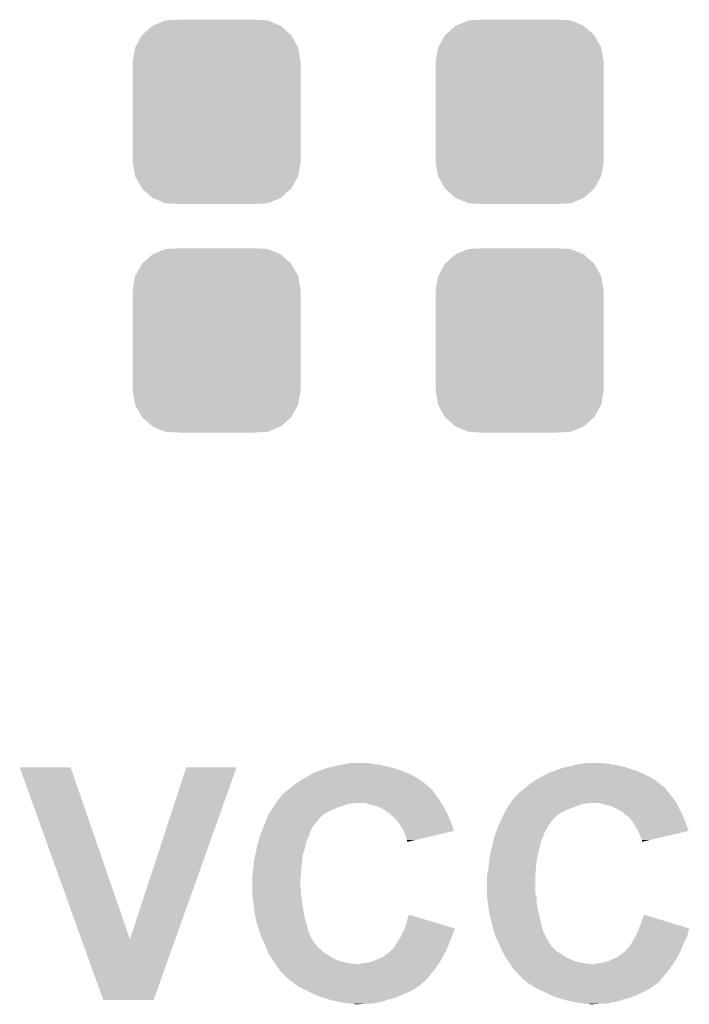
# Model space of a CAD drawing. Extents: x -4 to 126, y -8 to 66.
# Tile 253 of 256: x 111.7 to 114.5, y 46.13 to 50.26. Entities that reach past the tile are written whole.
import ezdxf

# ---------------------------------------------------------------- set-up
doc = ezdxf.new("R2010")
doc.units = 0
doc.layers.get('0').update_dxf_attribs({"linetype": 'CONTINUOUS'})
doc.layers.add('CLICKER_2_FOR_TMPM4L4A_V104_GTO', color=11, linetype='CONTINUOUS')
doc.layers.add('CLICKER_2_FOR_TMPM4L4A_V104_GTS', color=8, linetype='CONTINUOUS')

# ---------------------------------------------------------------- blocks, each defined once
blk = doc.blocks.new('CUSTOM_193')
for points in [[(-0.267216, 0.361152), (-0.213724, 0.383108), (0.26779, 0.361152), (0.21312, 0.383108)], [(-0.213724, 0.383108), (-0.20803, 0.383392), (0.21312, 0.383108), (0.212412, 0.383392)], [(-0.20803, 0.383392), (-0.154122, 0.38608), (0.212412, 0.383392), (0.154132, 0.38608)], [(-0.312264, 0.321732), (-0.26893, 0.360448), (0.312592, 0.321732), (0.268592, 0.360448)], [(-0.26893, 0.360448), (-0.267216, 0.361152), (0.268592, 0.360448), (0.26779, 0.361152)], [(-0.341452, 0.269636), (-0.313432, 0.320688), (0.341702, 0.269636), (0.313176, 0.320688)], [(-0.313432, 0.320688), (-0.312264, 0.321732), (0.313176, 0.320688), (0.312592, 0.321732)], [(-0.35179, 0.21082), (-0.342144, 0.268372), (0.35179, 0.21082), (0.34192, 0.268372)], [(-0.342144, 0.268372), (-0.341452, 0.269636), (0.34192, 0.268372), (0.341702, 0.269636)], [(-0.35179, 0.20955), (-0.35179, 0.21082), (0.35179, 0.20955), (0.35179, 0.21082)], [(-0.35179, -0.20955), (-0.35179, 0.20955), (0.35179, -0.20955), (0.35179, 0.20955)], [(-0.35179, -0.21082), (-0.35179, -0.20955), (0.35179, -0.21082), (0.35179, -0.20955)], [(-0.34192, -0.268358), (-0.35179, -0.21082), (0.342148, -0.268358), (0.35179, -0.21082)], [(-0.341702, -0.269636), (-0.34192, -0.268358), (0.341446, -0.269636), (0.342148, -0.268358)], [(-0.313184, -0.320676), (-0.341702, -0.269636), (0.31344, -0.320676), (0.341446, -0.269636)], [(-0.312594, -0.321732), (-0.313184, -0.320676), (0.312258, -0.321732), (0.31344, -0.320676)], [(-0.268602, -0.36044), (-0.312594, -0.321732), (0.26894, -0.36044), (0.312258, -0.321732)], [(-0.267792, -0.361154), (-0.268602, -0.36044), (0.2672, -0.361154), (0.26894, -0.36044)], [(-0.213136, -0.383104), (-0.267792, -0.361154), (0.213734, -0.383104), (0.2672, -0.361154)], [(-0.212414, -0.383394), (-0.213136, -0.383104), (0.207926, -0.383394), (0.213734, -0.383104)], [(-0.154122, -0.38608), (-0.212414, -0.383394), (0.154132, -0.38608), (0.207926, -0.383394)]]:
    blk.add_solid(points)

msp = doc.modelspace()

# ---------------------------------------------------------------- linework, layer by layer
at = {"layer": 'CLICKER_2_FOR_TMPM4L4A_V104_GTO'}
for points in [[(111.696534, 47.127144), (111.696528, 47.127158), (111.909864, 47.127144), (111.696528, 47.127158)], [(111.955726, 46.405862), (111.696534, 47.127144), (112.158802, 46.405862), (111.909864, 47.127144)], [(112.158802, 46.405862), (112.395006, 47.127132), (112.34847, 46.405862), (112.60581, 47.127132)], [(112.395006, 47.127132), (112.395016, 47.12716), (112.60581, 47.127132), (112.395016, 47.12716)], [(112.930942, 47.1043), (112.951896, 47.11192), (113.31829, 47.1043), (113.29924, 47.11192)], [(112.951896, 47.11192), (112.972852, 47.11954), (113.29924, 47.11192), (113.27638, 47.11954)], [(112.972852, 47.11954), (112.986822, 47.12462), (113.27638, 47.11954), (113.259446, 47.12462)], [(112.986822, 47.12462), (112.997828, 47.12716), (113.259446, 47.12462), (113.250978, 47.12716)], [(112.997828, 47.12716), (113.01984, 47.13224), (113.250978, 47.12716), (113.22812, 47.13224)], [(113.01984, 47.13224), (113.041852, 47.13732), (113.22812, 47.13224), (113.2078, 47.13732)], [(113.041852, 47.13732), (113.05286, 47.13986), (113.2078, 47.13732), (113.18748, 47.13986)], [(113.05286, 47.13986), (113.07064, 47.1424), (113.18748, 47.13986), (113.17224, 47.1424)], [(113.07064, 47.1424), (113.088422, 47.14494), (113.17224, 47.1424), (113.154458, 47.14494)], [(113.916462, 47.1043), (113.937416, 47.11192), (114.30127, 47.1043), (114.28222, 47.11192)], [(113.937416, 47.11192), (113.972342, 47.12462), (114.28222, 47.11192), (114.244116, 47.12462)], [(113.972342, 47.12462), (113.983338, 47.127158), (114.244116, 47.12462), (114.2365, 47.127158)], [(113.983338, 47.127158), (114.00536, 47.13224), (114.2365, 47.127158), (114.213636, 47.13224)], [(114.00536, 47.13224), (114.02568, 47.13732), (114.213636, 47.13224), (114.190778, 47.13732)], [(114.02568, 47.13732), (114.035842, 47.13986), (114.190778, 47.13732), (114.173, 47.13986)], [(114.035842, 47.13986), (114.054892, 47.1424), (114.173, 47.13986), (114.15522, 47.1424)], [(114.054892, 47.1424), (114.073942, 47.14494), (114.15522, 47.1424), (114.139978, 47.14494)], [(112.854232, 47.05858), (112.8649, 47.0662), (113.395762, 47.05858), (113.384876, 47.0662)], [(112.8649, 47.0662), (112.881158, 47.07636), (113.384876, 47.0662), (113.370358, 47.07636)], [(112.881158, 47.07636), (112.88522, 47.078898), (113.370358, 47.07636), (113.366298, 47.078898)], [(112.88522, 47.078898), (112.90351, 47.08906), (113.366298, 47.078898), (113.350038, 47.08906)], [(112.90351, 47.08906), (112.92637, 47.10176), (113.350038, 47.08906), (113.32464, 47.10176)], [(112.92637, 47.10176), (112.930942, 47.1043), (113.32464, 47.10176), (113.31829, 47.1043)], [(113.8301, 47.0535), (113.84788, 47.0662), (114.38527, 47.0535), (114.368942, 47.0662)], [(113.84788, 47.0662), (113.864138, 47.07636), (114.368942, 47.0662), (114.355878, 47.07636)], [(113.864138, 47.07636), (113.8682, 47.078898), (114.355878, 47.07636), (114.35131, 47.078898)], [(113.8682, 47.078898), (113.886488, 47.08906), (114.35131, 47.078898), (114.33302, 47.08906)], [(113.886488, 47.08906), (113.89106, 47.0916), (114.33302, 47.08906), (114.32794, 47.0916)], [(113.89106, 47.0916), (113.91138, 47.10176), (114.32794, 47.0916), (114.30762, 47.10176)], [(113.91138, 47.10176), (113.916462, 47.1043), (114.30762, 47.10176), (114.30127, 47.1043)], [(112.809022, 47.02302), (112.815794, 47.0281), (113.432168, 47.02302), (113.42878, 47.0281)], [(112.815794, 47.0281), (112.81918, 47.03064), (113.42878, 47.0281), (113.42624, 47.03064)], [(112.81918, 47.03064), (112.828696, 47.038254), (113.42624, 47.03064), (113.418626, 47.038254)], [(112.828696, 47.038254), (112.831852, 47.040778), (113.418626, 47.038254), (113.41862, 47.040778)], [(112.831852, 47.040778), (112.83188, 47.0408), (113.41862, 47.040778), (113.416086, 47.0408)], [(112.83188, 47.0408), (112.84712, 47.0535), (113.416086, 47.0408), (113.40157, 47.0535)], [(112.84712, 47.0535), (112.854232, 47.05858), (113.40157, 47.0535), (113.395762, 47.05858)], [(113.792002, 47.023022), (113.798772, 47.0281), (114.415146, 47.023022), (114.41176, 47.0281)], [(113.798772, 47.0281), (113.80216, 47.03064), (114.41176, 47.0281), (114.409222, 47.03064)], [(113.80216, 47.03064), (113.805334, 47.03318), (114.409222, 47.03064), (114.406682, 47.03318)], [(113.805334, 47.03318), (113.81168, 47.038256), (114.406682, 47.03318), (114.404142, 47.038256)], [(113.81168, 47.038256), (113.814856, 47.040798), (114.404142, 47.038256), (114.4016, 47.040798)], [(113.814856, 47.040798), (113.81486, 47.0408), (114.4016, 47.040798), (114.401598, 47.0408)], [(113.81486, 47.0408), (113.8301, 47.0535), (114.401598, 47.0408), (114.38527, 47.0535)], [(112.77346, 46.98238), (112.781768, 46.992538), (113.460278, 46.98238), (113.454182, 46.992538)], [(112.781768, 46.992538), (112.79632, 47.010326), (113.454182, 46.992538), (113.440842, 47.010326)], [(112.79632, 47.010326), (112.796332, 47.01286), (113.440842, 47.010326), (113.43894, 47.01286)], [(112.796332, 47.01286), (112.796334, 47.012866), (113.43894, 47.01286), (113.438936, 47.012866)], [(112.796334, 47.012866), (112.8014, 47.015402), (113.438936, 47.012866), (113.437246, 47.015402)], [(112.8014, 47.015402), (112.809022, 47.02302), (113.437246, 47.015402), (113.432168, 47.02302)], [(113.75644, 46.98238), (113.76475, 46.992538), (114.445798, 46.98238), (114.439702, 46.992538)], [(113.76475, 46.992538), (113.779298, 47.010318), (114.439702, 46.992538), (114.424144, 47.010318)], [(113.779298, 47.010318), (113.781838, 47.012858), (114.424144, 47.010318), (114.42192, 47.012858)], [(113.781838, 47.012858), (113.781844, 47.012862), (114.42192, 47.012858), (114.421918, 47.012862)], [(113.781844, 47.012862), (113.78692, 47.015404), (114.421918, 47.012862), (114.420224, 47.015404)], [(113.78692, 47.015404), (113.792002, 47.023022), (114.420224, 47.015404), (114.415146, 47.023022)], [(112.744364, 46.936658), (112.749214, 46.94428), (112.981738, 46.936658), (112.99698, 46.94428)], [(112.749214, 46.94428), (112.757296, 46.95698), (112.99698, 46.94428), (113.02492, 46.95698)], [(112.757296, 46.95698), (112.768608, 46.974758), (113.02492, 46.95698), (113.078258, 46.974758)], [(112.768608, 46.974758), (112.76861, 46.97476), (113.078258, 46.974758), (113.088418, 46.97476)], [(112.76861, 46.97476), (112.770226, 46.9773), (113.088418, 46.97476), (113.098578, 46.9773)], [(112.770226, 46.9773), (112.77346, 46.98238), (113.463326, 46.9773), (113.460278, 46.98238)], [(113.169702, 46.96968), (113.144298, 46.9773), (113.467898, 46.96968), (113.463326, 46.9773)], [(113.181136, 46.96714), (113.169702, 46.96968), (113.46942, 46.96714), (113.467898, 46.96968)], [(113.192558, 46.964602), (113.181136, 46.96714), (113.470902, 46.964602), (113.46942, 46.96714)], [(113.228118, 46.94682), (113.192558, 46.964602), (113.481274, 46.94682), (113.470902, 46.964602)], [(113.23828, 46.9392), (113.228118, 46.94682), (113.485718, 46.9392), (113.481274, 46.94682)], [(113.72896, 46.936658), (113.733118, 46.94428), (113.964718, 46.936658), (113.97996, 46.94428)], [(113.733118, 46.94428), (113.73866, 46.95444), (113.97996, 46.94428), (114.004344, 46.95444)], [(113.73866, 46.95444), (113.740276, 46.95698), (114.004344, 46.95444), (114.010442, 46.95698)], [(113.740276, 46.95698), (113.74674, 46.96714), (114.010442, 46.95698), (114.03838, 46.96714)], [(113.74674, 46.96714), (113.751588, 46.974758), (114.03838, 46.96714), (114.061238, 46.974758)], [(113.751588, 46.974758), (113.75159, 46.97476), (114.061238, 46.974758), (114.073936, 46.97476)], [(113.75159, 46.97476), (113.753206, 46.977298), (114.073936, 46.97476), (114.081558, 46.977298)], [(113.753206, 46.9773), (113.75644, 46.98238), (114.448846, 46.9773), (114.445798, 46.98238)], [(113.753206, 46.977298), (113.753206, 46.9773), (114.081558, 46.977298), (114.127278, 46.9773)], [(114.152682, 46.96968), (114.127278, 46.9773), (114.453418, 46.96968), (114.448846, 46.9773)], [(114.164116, 46.96714), (114.152682, 46.96968), (114.45494, 46.96714), (114.453418, 46.96968)], [(114.175538, 46.964602), (114.164116, 46.96714), (114.45621, 46.964602), (114.45494, 46.96714)], [(114.2111, 46.94682), (114.175538, 46.964602), (114.4651, 46.94682), (114.45621, 46.964602)], [(114.223798, 46.939202), (114.2111, 46.94682), (114.46891, 46.939202), (114.4651, 46.94682)], [(112.727154, 46.898562), (112.733016, 46.9138), (112.941102, 46.898562), (112.9538, 46.9138)], [(112.733016, 46.9138), (112.7379, 46.926498), (112.9538, 46.9138), (112.966498, 46.926498)], [(112.7379, 46.926498), (112.737902, 46.9265), (112.966498, 46.926498), (112.9665, 46.9265)], [(112.737902, 46.9265), (112.744364, 46.936658), (112.9665, 46.9265), (112.981738, 46.936658)], [(113.242094, 46.936658), (113.23828, 46.9392), (113.4872, 46.936658), (113.485718, 46.9392)], [(113.2459, 46.93412), (113.242094, 46.936658), (113.488288, 46.93412), (113.4872, 46.936658)], [(113.24844, 46.931578), (113.2459, 46.93412), (113.489378, 46.931578), (113.488288, 46.93412)], [(113.26622, 46.916342), (113.24844, 46.931578), (113.495908, 46.916342), (113.489378, 46.931578)], [(113.279558, 46.9011), (113.26622, 46.916342), (113.50244, 46.9011), (113.495908, 46.916342)], [(113.284, 46.896022), (113.279558, 46.9011), (113.504342, 46.896022), (113.50244, 46.9011)], [(113.710522, 46.898556), (113.717558, 46.9138), (113.924078, 46.898556), (113.93678, 46.9138)], [(113.717558, 46.9138), (113.723418, 46.926498), (113.93678, 46.9138), (113.949478, 46.926498)], [(113.723418, 46.926498), (113.72342, 46.9265), (113.949478, 46.926498), (113.94948, 46.9265)], [(113.72342, 46.9265), (113.72896, 46.936658), (113.94948, 46.9265), (113.964718, 46.936658)], [(114.226342, 46.93666), (114.223798, 46.939202), (114.47018, 46.93666), (114.46891, 46.939202)], [(114.23142, 46.931582), (114.226342, 46.93666), (114.472358, 46.931582), (114.47018, 46.93666)], [(114.251738, 46.916342), (114.23142, 46.931582), (114.478888, 46.916342), (114.472358, 46.931582)], [(114.26317, 46.9011), (114.251738, 46.916342), (114.48542, 46.9011), (114.478888, 46.916342)], [(114.26698, 46.896018), (114.26317, 46.9011), (114.487324, 46.896018), (114.48542, 46.9011)], [(112.709114, 46.852842), (112.7125, 46.862998), (112.91316, 46.852842), (112.917222, 46.862998)], [(112.7125, 46.862998), (112.713558, 46.86554), (112.917222, 46.862998), (112.91824, 46.86554)], [(112.713558, 46.86554), (112.71779, 46.875696), (112.91824, 46.86554), (112.923318, 46.875696)], [(112.71779, 46.875696), (112.720966, 46.883318), (112.923318, 46.875696), (112.930936, 46.883318)], [(112.720966, 46.883318), (112.72414, 46.890936), (112.930936, 46.883318), (112.93348, 46.890936)], [(112.72414, 46.890936), (112.7252, 46.89348), (112.93348, 46.890936), (112.936022, 46.89348)], [(112.7252, 46.89348), (112.727154, 46.898562), (112.936022, 46.89348), (112.941102, 46.898562)], [(113.2967, 46.8757), (113.284, 46.896022), (113.51195, 46.8757), (113.504342, 46.896022)], [(113.305414, 46.860454), (113.2967, 46.8757), (113.517656, 46.860454), (113.51195, 46.8757)], [(113.30686, 46.857922), (113.305414, 46.860454), (113.506822, 46.857922), (113.517656, 46.860454)], [(113.692094, 46.85284), (113.69548, 46.862998), (113.89614, 46.85284), (113.902232, 46.862998)], [(113.69548, 46.862998), (113.696538, 46.865542), (113.902232, 46.862998), (113.90376, 46.865542)], [(113.696538, 46.865542), (113.70077, 46.875698), (113.90376, 46.865542), (113.90884, 46.875698)], [(113.70077, 46.875698), (113.70712, 46.89094), (113.90884, 46.875698), (113.919, 46.89094)], [(113.70712, 46.89094), (113.70818, 46.89348), (113.919, 46.89094), (113.921538, 46.89348)], [(113.70818, 46.89348), (113.710522, 46.898556), (113.921538, 46.89348), (113.924078, 46.898556)], [(114.27968, 46.8757), (114.26698, 46.896018), (114.49493, 46.8757), (114.487324, 46.896018)], [(114.288394, 46.860454), (114.27968, 46.8757), (114.500636, 46.860454), (114.49493, 46.8757)], [(114.28984, 46.857922), (114.288394, 46.860454), (114.489796, 46.857922), (114.500636, 46.860454)], [(112.69218, 46.799502), (112.699212, 46.822358), (112.894744, 46.799502), (112.900458, 46.822358)], [(112.699212, 46.822358), (112.70234, 46.83252), (112.900458, 46.822358), (112.905538, 46.83252)], [(112.70234, 46.83252), (112.704032, 46.8376), (112.905538, 46.83252), (112.90808, 46.8376)], [(112.704032, 46.8376), (112.709114, 46.852842), (112.90808, 46.8376), (112.91316, 46.852842)], [(113.314478, 46.840142), (113.30686, 46.857922), (113.430746, 46.840142), (113.506822, 46.857922)], [(113.31702, 46.827442), (113.314478, 46.840142), (113.376406, 46.827442), (113.430746, 46.840142)], [(113.319558, 46.822364), (113.31702, 46.827442), (113.354678, 46.822364), (113.376406, 46.827442)], [(113.31956, 46.817286), (113.319558, 46.822364), (113.33295, 46.817286), (113.354678, 46.822364)], [(113.6777, 46.7995), (113.682974, 46.822358), (113.877724, 46.7995), (113.883438, 46.822358)], [(113.682974, 46.822358), (113.68532, 46.832518), (113.883438, 46.822358), (113.888518, 46.832518)], [(113.68532, 46.832518), (113.687014, 46.8376), (113.888518, 46.832518), (113.89106, 46.8376)], [(113.687014, 46.8376), (113.692094, 46.85284), (113.89106, 46.8376), (113.89614, 46.85284)], [(114.29746, 46.84014), (114.28984, 46.857922), (114.413682, 46.84014), (114.489796, 46.857922)], [(114.30254, 46.82744), (114.29746, 46.84014), (114.35932, 46.82744), (114.413682, 46.84014)], [(114.305078, 46.822364), (114.30254, 46.82744), (114.337594, 46.822364), (114.35932, 46.82744)], [(114.30508, 46.814768), (114.305078, 46.822364), (114.30508, 46.814768), (114.337594, 46.822364)], [(112.6871, 46.77156), (112.688946, 46.781722), (112.886912, 46.77156), (112.8903, 46.781722)], [(112.688946, 46.781722), (112.69218, 46.799502), (112.8903, 46.781722), (112.894744, 46.799502)], [(113.322092, 46.814748), (113.31956, 46.817286), (113.322092, 46.814748), (113.33295, 46.817286)], [(113.67008, 46.771562), (113.67285, 46.78172), (113.871022, 46.771562), (113.87328, 46.78172)], [(113.67285, 46.78172), (113.6777, 46.7995), (113.87328, 46.78172), (113.877724, 46.7995)], [(112.67694, 46.71568), (112.67948, 46.74108), (112.878362, 46.71568), (112.880902, 46.74108)], [(112.67948, 46.74108), (112.683924, 46.758858), (112.880902, 46.74108), (112.88268, 46.758858)], [(112.683924, 46.758858), (112.6871, 46.77156), (112.88268, 46.758858), (112.886912, 46.77156)], [(113.664238, 46.733462), (113.665, 46.74108), (113.86312, 46.733462), (113.864642, 46.74108)], [(113.665, 46.74108), (113.667962, 46.75886), (113.864642, 46.74108), (113.8682, 46.75886)], [(113.667962, 46.75886), (113.67008, 46.771562), (113.8682, 46.75886), (113.871022, 46.771562)], [(112.6744, 46.69282), (112.676092, 46.70806), (112.87633, 46.69282), (112.8776, 46.70806)], [(112.676092, 46.70806), (112.67694, 46.71568), (112.8776, 46.70806), (112.878362, 46.71568)], [(113.65992, 46.692822), (113.661612, 46.70806), (113.85931, 46.692822), (113.86058, 46.70806)], [(113.661612, 46.70806), (113.66246, 46.71568), (113.86058, 46.70806), (113.86134, 46.71568)], [(113.66246, 46.71568), (113.664238, 46.733462), (113.86134, 46.71568), (113.86312, 46.733462)], [(112.67186, 46.6725), (112.672494, 46.67758), (112.874668, 46.6725), (112.87506, 46.67758)], [(112.67186, 46.644562), (112.67186, 46.6725), (112.87252, 46.644562), (112.874668, 46.6725)], [(112.672494, 46.67758), (112.6744, 46.69282), (112.87506, 46.67758), (112.87633, 46.69282)], [(113.65484, 46.672502), (113.65611, 46.677582), (113.85804, 46.672502), (113.85804, 46.677582)], [(113.65484, 46.598836), (113.65484, 46.672502), (113.85804, 46.598836), (113.85804, 46.672502)], [(113.65611, 46.677582), (113.65992, 46.692822), (113.85804, 46.677582), (113.85931, 46.692822)], [(112.67186, 46.626778), (112.67186, 46.644562), (112.87252, 46.626778), (112.87252, 46.644562)], [(112.67186, 46.616618), (112.67186, 46.626778), (112.87506, 46.616618), (112.87252, 46.626778)], [(112.67186, 46.59884), (112.67186, 46.616618), (112.87506, 46.59884), (112.87506, 46.616618)], [(112.67186, 46.588682), (112.67186, 46.59884), (112.876512, 46.588682), (112.87506, 46.59884)], [(112.675248, 46.56328), (112.67186, 46.588682), (112.88014, 46.56328), (112.876512, 46.588682)], [(113.65484, 46.588682), (113.65484, 46.598836), (113.860942, 46.588682), (113.85804, 46.598836)], [(113.655858, 46.581058), (113.65484, 46.588682), (113.86312, 46.581058), (113.860942, 46.588682)], [(113.658228, 46.56328), (113.655858, 46.581058), (113.86312, 46.56328), (113.86312, 46.581058)], [(112.677958, 46.54296), (112.675248, 46.56328), (112.88268, 46.54296), (112.88014, 46.56328)], [(112.68202, 46.51248), (112.677958, 46.54296), (112.88806, 46.51248), (112.88268, 46.54296)], [(113.660938, 46.54296), (113.658228, 46.56328), (113.86566, 46.54296), (113.86312, 46.56328)], [(113.665, 46.512482), (113.660938, 46.54296), (113.872832, 46.512482), (113.86566, 46.54296)], [(112.684742, 46.49978), (112.68202, 46.51248), (112.8903, 46.49978), (112.88806, 46.51248)], [(112.68964, 46.47692), (112.684742, 46.49978), (112.89665, 46.47692), (112.8903, 46.49978)], [(113.31702, 46.47184), (113.327202, 46.509934), (113.453042, 46.47184), (113.327202, 46.509934)], [(113.66863, 46.49978), (113.665, 46.512482), (113.87582, 46.49978), (113.872832, 46.512482)], [(113.67516, 46.47692), (113.66863, 46.49978), (113.880902, 46.47692), (113.87582, 46.49978)], [(114.3, 46.471838), (114.31272, 46.509936), (114.436916, 46.471838), (114.31272, 46.509936)], [(112.696674, 46.45406), (112.68964, 46.47692), (112.903, 46.45406), (112.89665, 46.47692)], [(112.6998, 46.4439), (112.696674, 46.45406), (112.90554, 46.4439), (112.903, 46.45406)], [(113.306272, 46.443898), (113.308226, 46.448976), (113.51768, 46.443898), (113.520218, 46.448976)], [(113.308226, 46.448976), (113.309198, 46.451504), (113.520218, 46.448976), (113.52022, 46.451504)], [(113.309198, 46.451504), (113.31702, 46.47184), (113.52022, 46.451504), (113.453042, 46.47184)], [(113.680438, 46.454058), (113.67516, 46.47692), (113.885982, 46.454058), (113.880902, 46.47692)], [(113.682782, 46.4439), (113.680438, 46.454058), (113.889792, 46.4439), (113.885982, 46.454058)], [(114.289252, 46.443898), (114.291206, 46.448976), (114.50066, 46.443898), (114.503198, 46.448976)], [(114.291206, 46.448976), (114.292178, 46.451504), (114.503198, 46.448976), (114.5032, 46.451504)], [(114.292178, 46.451504), (114.3, 46.471838), (114.5032, 46.451504), (114.436916, 46.471838)], [(112.047016, 46.151816), (111.955726, 46.405862), (112.257828, 46.151816), (112.34847, 46.405862)], [(112.703188, 46.433738), (112.6998, 46.4439), (112.90808, 46.433738), (112.90554, 46.4439)], [(112.70996, 46.413422), (112.703188, 46.433738), (112.91824, 46.413422), (112.90808, 46.433738)], [(112.71885, 46.395642), (112.70996, 46.413422), (112.9284, 46.395642), (112.91824, 46.413422)], [(113.279766, 46.395642), (113.289926, 46.410882), (113.4999, 46.395642), (113.50498, 46.410882)], [(113.289926, 46.410882), (113.29162, 46.413422), (113.50498, 46.410882), (113.505996, 46.413422)], [(113.29162, 46.413422), (113.303048, 46.43628), (113.505996, 46.413422), (113.51514, 46.43628)], [(113.303048, 46.43628), (113.30432, 46.43882), (113.51514, 46.43628), (113.515986, 46.43882)], [(113.30432, 46.43882), (113.306272, 46.443898), (113.515986, 46.43882), (113.51768, 46.443898)], [(113.68617, 46.43374), (113.682782, 46.4439), (113.8936, 46.43374), (113.889792, 46.4439)], [(113.69294, 46.413422), (113.68617, 46.43374), (113.90376, 46.413422), (113.8936, 46.43374)], [(113.701832, 46.39564), (113.69294, 46.413422), (113.91392, 46.39564), (113.90376, 46.413422)], [(114.264722, 46.39564), (114.273188, 46.41088), (114.48288, 46.39564), (114.4905, 46.41088)], [(114.273188, 46.41088), (114.2746, 46.41342), (114.4905, 46.41088), (114.491514, 46.41342)], [(114.2746, 46.41342), (114.279678, 46.423578), (114.491514, 46.41342), (114.495578, 46.423578)], [(114.279678, 46.423578), (114.286028, 46.436278), (114.495578, 46.423578), (114.49812, 46.436278)], [(114.286028, 46.436278), (114.2873, 46.43882), (114.49812, 46.436278), (114.498966, 46.43882)], [(114.2873, 46.43882), (114.289252, 46.443898), (114.498966, 46.43882), (114.50066, 46.443898)], [(112.72266, 46.38802), (112.71885, 46.395642), (112.93475, 46.38802), (112.9284, 46.395642)], [(112.725712, 46.380394), (112.72266, 46.38802), (112.9411, 46.380394), (112.93475, 46.38802)], [(112.726724, 46.37786), (112.725712, 46.380394), (112.941122, 46.37786), (112.9411, 46.380394)], [(112.72673, 46.377846), (112.726724, 46.37786), (112.943646, 46.377846), (112.941122, 46.37786)], [(112.728756, 46.37278), (112.72673, 46.377846), (112.946184, 46.37278), (112.943646, 46.377846)], [(112.73079, 46.367698), (112.728756, 46.37278), (112.953802, 46.367698), (112.946184, 46.37278)], [(112.73282, 46.36262), (112.73079, 46.367698), (112.958882, 46.36262), (112.953802, 46.367698)], [(113.253518, 46.36008), (113.266222, 46.372782), (113.48466, 46.36008), (113.490102, 46.372782)], [(113.266222, 46.372782), (113.27638, 46.39056), (113.490102, 46.372782), (113.497722, 46.39056)], [(113.27638, 46.39056), (113.279766, 46.395642), (113.497722, 46.39056), (113.4999, 46.395642)], [(113.70564, 46.38802), (113.701832, 46.39564), (113.919, 46.38802), (113.91392, 46.39564)], [(113.70869, 46.380396), (113.70564, 46.38802), (113.92408, 46.380396), (113.919, 46.38802)], [(113.709704, 46.37786), (113.70869, 46.380396), (113.924102, 46.37786), (113.92408, 46.380396)], [(113.709708, 46.377854), (113.709704, 46.37786), (113.926626, 46.377854), (113.924102, 46.37786)], [(113.7158, 46.36262), (113.709708, 46.377854), (113.941862, 46.36262), (113.926626, 46.377854)], [(114.236498, 46.36008), (114.2492, 46.37278), (114.46764, 46.36008), (114.473082, 46.37278)], [(114.2492, 46.37278), (114.261902, 46.39056), (114.473082, 46.37278), (114.480702, 46.39056)], [(114.261902, 46.39056), (114.264722, 46.39564), (114.480702, 46.39056), (114.48288, 46.39564)], [(112.736208, 46.355), (112.73282, 46.36262), (112.966502, 46.355), (112.958882, 46.36262)], [(112.741852, 46.3423), (112.736208, 46.355), (112.98682, 46.3423), (112.966502, 46.355)], [(112.74298, 46.33976), (112.741852, 46.3423), (112.99063, 46.33976), (112.98682, 46.3423)], [(112.752052, 46.32706), (112.74298, 46.33976), (113.00968, 46.32706), (112.99063, 46.33976)], [(112.75568, 46.32198), (112.752052, 46.32706), (113.021874, 46.32198), (113.00968, 46.32706)], [(113.194464, 46.32198), (113.22304, 46.334682), (113.46434, 46.32198), (113.471114, 46.334682)], [(113.22304, 46.334682), (113.2459, 46.352462), (113.471114, 46.334682), (113.480596, 46.352462)], [(113.2459, 46.352462), (113.253518, 46.36008), (113.480596, 46.352462), (113.48466, 46.36008)], [(113.720034, 46.355), (113.7158, 46.36262), (113.949482, 46.355), (113.941862, 46.36262)], [(113.72709, 46.3423), (113.720034, 46.355), (113.9698, 46.3423), (113.949482, 46.355)], [(113.7285, 46.33976), (113.72709, 46.3423), (113.974034, 46.33976), (113.9698, 46.3423)], [(113.735758, 46.32706), (113.7285, 46.33976), (113.995202, 46.32706), (113.974034, 46.33976)], [(113.738658, 46.321982), (113.735758, 46.32706), (114.006374, 46.321982), (113.995202, 46.32706)], [(114.179984, 46.32198), (114.1857, 46.32452), (114.44732, 46.32198), (114.448674, 46.32452)], [(114.1857, 46.32452), (114.20602, 46.334682), (114.448674, 46.32452), (114.454094, 46.334682)], [(114.20602, 46.334682), (114.22888, 46.352462), (114.454094, 46.334682), (114.463576, 46.352462)], [(114.22888, 46.352462), (114.236498, 46.36008), (114.463576, 46.352462), (114.46764, 46.36008)], [(112.76076, 46.31436), (112.75568, 46.32198), (113.040162, 46.31436), (113.021874, 46.32198)], [(112.76584, 46.30674), (112.76076, 46.31436), (113.07318, 46.30674), (113.040162, 46.31436)], [(112.767534, 46.3042), (112.76584, 46.30674), (113.09096, 46.3042), (113.07318, 46.30674)], [(112.769228, 46.30166), (112.767534, 46.3042), (113.111282, 46.30166), (113.09096, 46.3042)], [(112.776, 46.2915), (112.769228, 46.30166), (113.44402, 46.2915), (113.450792, 46.30166)], [(112.781716, 46.28388), (112.776, 46.2915), (113.43894, 46.28388), (113.44402, 46.2915)], [(112.78362, 46.28134), (112.781716, 46.28388), (113.436908, 46.28134), (113.43894, 46.28388)], [(113.111282, 46.30166), (113.118904, 46.301662), (113.450792, 46.30166), (113.450794, 46.301662)], [(113.118904, 46.301662), (113.123982, 46.3042), (113.450794, 46.301662), (113.452486, 46.3042)], [(113.123982, 46.3042), (113.13922, 46.30674), (113.452486, 46.3042), (113.45418, 46.30674)], [(113.13922, 46.30674), (113.159542, 46.30928), (113.45418, 46.30674), (113.455872, 46.30928)], [(113.159542, 46.30928), (113.177322, 46.31436), (113.455872, 46.30928), (113.45926, 46.31436)], [(113.177322, 46.31436), (113.194464, 46.32198), (113.45926, 46.31436), (113.46434, 46.32198)], [(113.74501, 46.31436), (113.738658, 46.321982), (114.023142, 46.31436), (114.006374, 46.321982)], [(113.75136, 46.30674), (113.74501, 46.31436), (114.0587, 46.30674), (114.023142, 46.31436)], [(113.75136, 46.306738), (113.75136, 46.30674), (114.058714, 46.306738), (114.0587, 46.30674)], [(113.75263, 46.3042), (113.75136, 46.306738), (114.07648, 46.3042), (114.058714, 46.306738)], [(113.7539, 46.30166), (113.75263, 46.3042), (114.096802, 46.30166), (114.07648, 46.3042)], [(113.75898, 46.291502), (113.7539, 46.30166), (114.427, 46.291502), (114.433772, 46.30166)], [(113.764698, 46.28388), (113.75898, 46.291502), (114.42192, 46.28388), (114.427, 46.291502)], [(113.7666, 46.281342), (113.764698, 46.28388), (114.419888, 46.281342), (114.42192, 46.28388)], [(114.096802, 46.30166), (114.101882, 46.301662), (114.433772, 46.30166), (114.433774, 46.301662)], [(114.101882, 46.301662), (114.1095, 46.3042), (114.433774, 46.301662), (114.435466, 46.3042)], [(114.1095, 46.3042), (114.12474, 46.30674), (114.435466, 46.3042), (114.43716, 46.30674)], [(114.12474, 46.30674), (114.14252, 46.30928), (114.43716, 46.30674), (114.438852, 46.30928)], [(114.14252, 46.30928), (114.162842, 46.31436), (114.438852, 46.30928), (114.44224, 46.31436)], [(114.162842, 46.31436), (114.179984, 46.32198), (114.44224, 46.31436), (114.44732, 46.32198)], [(112.7887, 46.27372), (112.78362, 46.28134), (113.430812, 46.27372), (113.436908, 46.28134)], [(112.81664, 46.24578), (112.7887, 46.27372), (113.40846, 46.24578), (113.430812, 46.27372)], [(112.81918, 46.24324), (112.81664, 46.24578), (113.40592, 46.24324), (113.40846, 46.24578)], [(112.83823, 46.228), (112.81918, 46.24324), (113.39068, 46.228), (113.40592, 46.24324)], [(113.774218, 46.27372), (113.7666, 46.281342), (114.413792, 46.27372), (114.419888, 46.281342)], [(113.776754, 46.268654), (113.774218, 46.27372), (114.409738, 46.268654), (114.413792, 46.27372)], [(113.779294, 46.26864), (113.776754, 46.268654), (114.409728, 46.26864), (114.409738, 46.268654)], [(113.799874, 46.24578), (113.779294, 46.26864), (114.39144, 46.24578), (114.409728, 46.26864)], [(113.80216, 46.24324), (113.799874, 46.24578), (114.389262, 46.24324), (114.39144, 46.24578)], [(113.821214, 46.227998), (113.80216, 46.24324), (114.376198, 46.227998), (114.389262, 46.24324)], [(112.84458, 46.22292), (112.83823, 46.228), (113.384752, 46.22292), (113.39068, 46.228)], [(112.859092, 46.212762), (112.84458, 46.22292), (113.3729, 46.212762), (113.384752, 46.22292)], [(112.862724, 46.21022), (112.859092, 46.212762), (113.370354, 46.21022), (113.3729, 46.212762)], [(112.862734, 46.210214), (112.862724, 46.21022), (113.367814, 46.210214), (113.370354, 46.21022)], [(112.869978, 46.205142), (112.862734, 46.210214), (113.362742, 46.205142), (113.367814, 46.210214)], [(112.869984, 46.20514), (112.869978, 46.205142), (113.36274, 46.20514), (113.362742, 46.205142)], [(112.881158, 46.20006), (112.869984, 46.20514), (113.355118, 46.20006), (113.36274, 46.20514)], [(112.892334, 46.19498), (112.881158, 46.20006), (113.344962, 46.19498), (113.355118, 46.20006)], [(113.82756, 46.22292), (113.821214, 46.227998), (114.36943, 46.22292), (114.376198, 46.227998)], [(113.843544, 46.21275), (113.82756, 46.22292), (114.35588, 46.21275), (114.36943, 46.22292)], [(113.84752, 46.21022), (113.843544, 46.21275), (114.355858, 46.21022), (114.35588, 46.21275)], [(113.847526, 46.210216), (113.84752, 46.21022), (114.353334, 46.210216), (114.355858, 46.21022)], [(113.8555, 46.205142), (113.847526, 46.210216), (114.345722, 46.205142), (114.353334, 46.210216)], [(113.865664, 46.20006), (113.8555, 46.205142), (114.338098, 46.20006), (114.345722, 46.205142)], [(113.875822, 46.19498), (113.865664, 46.20006), (114.327942, 46.19498), (114.338098, 46.20006)], [(112.89792, 46.19244), (112.892334, 46.19498), (113.340728, 46.19244), (113.344962, 46.19498)], [(112.90808, 46.18736), (112.89792, 46.19244), (113.33226, 46.18736), (113.340728, 46.19244)], [(112.91824, 46.18228), (112.90808, 46.18736), (113.31702, 46.18228), (113.33226, 46.18736)], [(112.92332, 46.17974), (112.91824, 46.18228), (113.31194, 46.17974), (113.31702, 46.18228)], [(112.934496, 46.17466), (112.92332, 46.17974), (113.30178, 46.17466), (113.31194, 46.17974)], [(112.95126, 46.16704), (112.934496, 46.17466), (113.284, 46.16704), (113.30178, 46.17466)], [(112.97666, 46.15942), (112.95126, 46.16704), (113.263678, 46.15942), (113.284, 46.16704)], [(112.991906, 46.15434), (112.97666, 46.15942), (113.243362, 46.15434), (113.263678, 46.15942)], [(113.8809, 46.19244), (113.875822, 46.19498), (114.323708, 46.19244), (114.327942, 46.19498)], [(113.892076, 46.18736), (113.8809, 46.19244), (114.315242, 46.18736), (114.323708, 46.19244)], [(113.903252, 46.18228), (113.892076, 46.18736), (114.30254, 46.18228), (114.315242, 46.18736)], [(113.90884, 46.17974), (113.903252, 46.18228), (114.29746, 46.17974), (114.30254, 46.18228)], [(113.919, 46.17466), (113.90884, 46.17974), (114.2873, 46.17466), (114.29746, 46.17974)], [(113.93424, 46.16704), (113.919, 46.17466), (114.26698, 46.16704), (114.2873, 46.17466)], [(113.959642, 46.15942), (113.93424, 46.16704), (114.249198, 46.15942), (114.26698, 46.16704)], [(113.976582, 46.154338), (113.959642, 46.15942), (114.22634, 46.154338), (114.249198, 46.15942)], [(112.257824, 46.1518), (112.047016, 46.151816), (112.257824, 46.1518), (112.257828, 46.151816)], [(112.99952, 46.151802), (112.991906, 46.15434), (113.235746, 46.151802), (113.243362, 46.15434)], [(113.02492, 46.14672), (112.99952, 46.151802), (113.220498, 46.14672), (113.235746, 46.151802)], [(113.04524, 46.14164), (113.02492, 46.14672), (113.19764, 46.14164), (113.220498, 46.14672)], [(113.06556, 46.1391), (113.04524, 46.14164), (113.183668, 46.1391), (113.19764, 46.14164)], [(113.080798, 46.13656), (113.06556, 46.1391), (113.169698, 46.13656), (113.183668, 46.1391)], [(113.103658, 46.134022), (113.096036, 46.13656), (113.113842, 46.134022), (113.14176, 46.13656)], [(113.113822, 46.13402), (113.103658, 46.134022), (113.113822, 46.13402), (113.113842, 46.134022)], [(113.985042, 46.1518), (113.976582, 46.154338), (114.218722, 46.1518), (114.22634, 46.154338)], [(114.007902, 46.14672), (113.985042, 46.1518), (114.203478, 46.14672), (114.218722, 46.1518)], [(114.030762, 46.14164), (114.007902, 46.14672), (114.18062, 46.14164), (114.203478, 46.14672)], [(114.04854, 46.1391), (114.030762, 46.14164), (114.166648, 46.1391), (114.18062, 46.14164)], [(114.063778, 46.13656), (114.04854, 46.1391), (114.152678, 46.13656), (114.166648, 46.1391)], [(114.089178, 46.13402), (114.079018, 46.13656), (114.096802, 46.13402), (114.12728, 46.13656)]]:
    msp.add_solid(points, dxfattribs=at)

# ---------------------------------------------------------------- block references
at = {"layer": 'CLICKER_2_FOR_TMPM4L4A_V104_GTS'}
for p in [(112.522, 49.8729), (113.792, 49.8729), (112.522, 48.91532), (113.792, 48.91532)]:
    msp.add_blockref('CUSTOM_193', p, dxfattribs=at)

doc.saveas('drawing.dxf')
